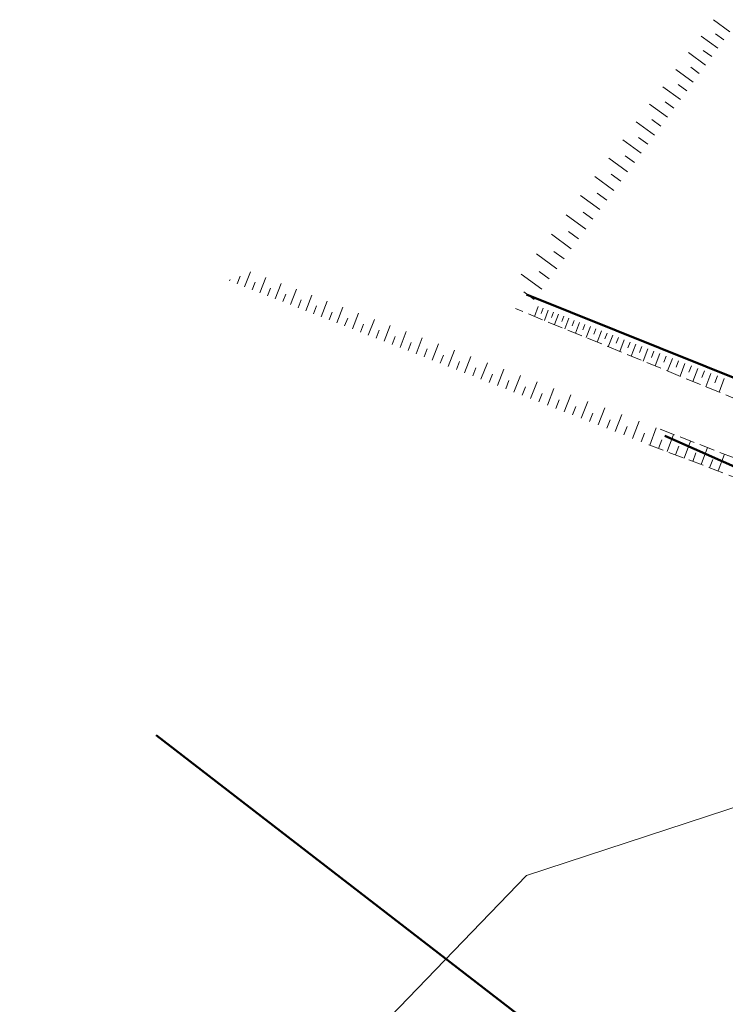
# Model space of a CAD drawing. Header units: metres. Extents: x 7389918 to 7395901, y 5992959 to 5996029.
# Tile 12 of 66: x 7391078 to 7391136, y 5993991 to 5994072. Entities that reach past the tile are written whole.
import ezdxf

# ---------------------------------------------------------------- set-up
doc = ezdxf.new("R2010")
doc.units = ezdxf.units.M
doc.header["$MEASUREMENT"] = 0
for name, pattern in [('1', [0]), ('2', [1.5, 1, -0.5]), ('2_1', [0]), ('2_OTRK', [1.75, 1.25, -0.5]), ('2_OTRKG', [1.75, 1.25, -0.5]), ('4_SUWP', [0])]:
    doc.linetypes.add(name, pattern=pattern)
for name, color, linetype, lineweight in [('Dzialki', 7, '1', 18), ('GRANICE_ZLE_L_0', 2, '1', 50), ('OTR_L_1', 7, '2_OTRK', 18), ('SUWP_L_0', 5, '4_SUWP', 18)]:
    doc.layers.add(name, color=color, linetype=linetype, lineweight=lineweight)
doc.layers.add('Kontury', color=7, linetype='2', lineweight=18, true_color=0x008000)
doc.layers.add('Uzytki', color=7, linetype='2', lineweight=18, true_color=0x008000)

msp = doc.modelspace()

# ---------------------------------------------------------------- linework, layer by layer
at = {"layer": 'Dzialki'}
for p, q in [((7391174.33, 5994027.54), (7391119.28, 5994049.63)), ((7391130.64, 5994038.05), (7391170.49, 5994020.21)), ((7391136.8, 5993976.53), (7391088.91, 5994013.5))]:
    msp.add_line(p, q, dxfattribs=at)
at = {"layer": 'GRANICE_ZLE_L_0'}
for p, q in [((7391174.33, 5994027.54), (7391119.28, 5994049.63)), ((7391130.64, 5994038.05), (7391170.49, 5994020.21)), ((7391136.8, 5993976.53), (7391088.91, 5994013.5))]:
    msp.add_line(p, q, dxfattribs=at)
at = {"layer": 'Kontury'}
for p, q in [((7391119.28, 5994049.63), (7391174.33, 5994027.54)), ((7391130.64, 5994038.05), (7391170.49, 5994020.21))]:
    msp.add_line(p, q, dxfattribs=at)
at = {"layer": 'OTR_L_1', "linetype": '2_1'}
for p, q in [((7391135.967, 5994071.19), (7391134.615, 5994072.178)), ((7391135.473, 5994070.514), (7391134.792, 5994071.012)), ((7391134.975, 5994069.833), (7391133.602, 5994070.836)), ((7391133.968, 5994068.454), (7391132.572, 5994069.473)), ((7391134.474, 5994069.146), (7391133.781, 5994069.652)), ((7391132.944, 5994067.053), (7391131.526, 5994068.089)), ((7391133.458, 5994067.756), (7391132.755, 5994068.27)), ((7391131.904, 5994065.629), (7391130.464, 5994066.682)), ((7391132.426, 5994066.344), (7391131.712, 5994066.866)), ((7391131.378, 5994064.909), (7391130.652, 5994065.44)), ((7391130.847, 5994064.183), (7391129.384, 5994065.253)), ((7391129.774, 5994062.714), (7391128.287, 5994063.8)), ((7391130.313, 5994063.451), (7391129.575, 5994063.99)), ((7391128.683, 5994061.221), (7391127.172, 5994062.325)), ((7391129.23, 5994061.97), (7391128.481, 5994062.518)), ((7391127.575, 5994059.704), (7391126.04, 5994060.826)), ((7391128.131, 5994060.466), (7391127.37, 5994061.022)), ((7391126.449, 5994058.163), (7391124.889, 5994059.303)), ((7391127.014, 5994058.937), (7391126.24, 5994059.502)), ((7391125.305, 5994056.598), (7391123.72, 5994057.755)), ((7391125.879, 5994057.383), (7391125.093, 5994057.958)), ((7391124.142, 5994055.007), (7391122.532, 5994056.183)), ((7391124.726, 5994055.805), (7391123.927, 5994056.389)), ((7391122.961, 5994053.391), (7391121.326, 5994054.586)), ((7391123.554, 5994054.202), (7391122.743, 5994054.795)), ((7391121.761, 5994051.749), (7391120.1, 5994052.963)), ((7391122.364, 5994052.573), (7391121.54, 5994053.175)), ((7391094.938, 5994050.751), (7391094.982, 5994050.864)), ((7391095.555, 5994050.509), (7391095.796, 5994051.126)), ((7391096.173, 5994050.268), (7391096.657, 5994051.505)), ((7391097.416, 5994049.782), (7391097.902, 5994051.026)), ((7391120.542, 5994050.08), (7391118.854, 5994051.314)), ((7391121.154, 5994050.918), (7391120.317, 5994051.53)), ((7391096.794, 5994050.025), (7391097.036, 5994050.645)), ((7391098.04, 5994049.538), (7391098.284, 5994050.162)), ((7391098.665, 5994049.293), (7391099.155, 5994050.544)), ((7391099.922, 5994048.802), (7391100.414, 5994050.06)), ((7391099.293, 5994049.048), (7391099.538, 5994049.675)), ((7391101.185, 5994048.308), (7391101.68, 5994049.573)), ((7391119.926, 5994049.236), (7391119.075, 5994049.858)), ((7391100.553, 5994048.555), (7391100.799, 5994049.186)), ((7391101.819, 5994048.06), (7391102.067, 5994048.694)), ((7391102.455, 5994047.811), (7391102.953, 5994049.084)), ((7391103.733, 5994047.312), (7391104.233, 5994048.591)), ((7391120.248, 5994048.662), (7391119.93, 5994047.842)), ((7391120.658, 5994048.502), (7391120.498, 5994048.088)), ((7391103.093, 5994047.562), (7391103.343, 5994048.2)), ((7391104.374, 5994047.061), (7391104.625, 5994047.703)), ((7391105.017, 5994046.81), (7391105.52, 5994048.096)), ((7391106.309, 5994046.305), (7391106.814, 5994047.598)), ((7391121.072, 5994048.342), (7391120.748, 5994047.506)), ((7391121.49, 5994048.179), (7391121.326, 5994047.758)), ((7391121.912, 5994048.016), (7391121.581, 5994047.164)), ((7391122.338, 5994047.85), (7391122.171, 5994047.42)), ((7391122.768, 5994047.683), (7391122.431, 5994046.815)), ((7391105.662, 5994046.558), (7391105.914, 5994047.203)), ((7391107.607, 5994045.797), (7391108.116, 5994047.098)), ((7391123.202, 5994047.515), (7391123.032, 5994047.076)), ((7391123.64, 5994047.344), (7391123.296, 5994046.46)), ((7391124.082, 5994047.173), (7391123.909, 5994046.726)), ((7391124.529, 5994046.999), (7391124.179, 5994046.098)), ((7391124.98, 5994046.824), (7391124.803, 5994046.369)), ((7391106.957, 5994046.051), (7391107.211, 5994046.7)), ((7391108.259, 5994045.542), (7391108.514, 5994046.194)), ((7391108.913, 5994045.287), (7391109.425, 5994046.594)), ((7391110.226, 5994044.773), (7391110.741, 5994046.088)), ((7391125.435, 5994046.647), (7391125.078, 5994045.729)), ((7391125.894, 5994046.469), (7391125.714, 5994046.005)), ((7391126.358, 5994046.289), (7391125.994, 5994045.352)), ((7391126.826, 5994046.107), (7391126.643, 5994045.634)), ((7391109.569, 5994045.03), (7391109.825, 5994045.686)), ((7391110.886, 5994044.516), (7391111.143, 5994045.175)), ((7391111.547, 5994044.257), (7391112.064, 5994045.579)), ((7391127.299, 5994045.924), (7391126.928, 5994044.969)), ((7391127.776, 5994045.738), (7391127.589, 5994045.256)), ((7391128.258, 5994045.551), (7391127.88, 5994044.578)), ((7391128.744, 5994045.362), (7391128.554, 5994044.871)), ((7391129.235, 5994045.172), (7391128.85, 5994044.18)), ((7391112.21, 5994043.998), (7391112.469, 5994044.661)), ((7391112.875, 5994043.738), (7391113.394, 5994045.068)), ((7391114.21, 5994043.216), (7391114.732, 5994044.553)), ((7391129.731, 5994044.979), (7391129.536, 5994044.479)), ((7391130.231, 5994044.785), (7391129.839, 5994043.775)), ((7391130.736, 5994044.589), (7391130.538, 5994044.079)), ((7391131.246, 5994044.391), (7391130.846, 5994043.361)), ((7391113.541, 5994043.477), (7391113.802, 5994044.144)), ((7391114.88, 5994042.954), (7391115.142, 5994043.624)), ((7391115.552, 5994042.691), (7391116.078, 5994044.036)), ((7391131.761, 5994044.191), (7391131.559, 5994043.671)), ((7391132.281, 5994043.989), (7391131.873, 5994042.94)), ((7391132.805, 5994043.785), (7391132.6, 5994043.255)), ((7391133.335, 5994043.579), (7391132.92, 5994042.51)), ((7391116.226, 5994042.428), (7391116.489, 5994043.102)), ((7391116.902, 5994042.164), (7391117.43, 5994043.515)), ((7391118.259, 5994041.633), (7391118.791, 5994042.992)), ((7391133.87, 5994043.372), (7391133.66, 5994042.832)), ((7391134.409, 5994043.162), (7391133.986, 5994042.072)), ((7391134.954, 5994042.951), (7391134.741, 5994042.4)), ((7391135.504, 5994042.737), (7391135.073, 5994041.626)), ((7391117.58, 5994041.899), (7391117.845, 5994042.576)), ((7391118.941, 5994041.366), (7391119.207, 5994042.048)), ((7391119.624, 5994041.099), (7391120.158, 5994042.466)), ((7391120.996, 5994040.563), (7391121.534, 5994041.937)), ((7391120.309, 5994040.831), (7391120.577, 5994041.517)), ((7391122.376, 5994040.023), (7391122.917, 5994041.405)), ((7391121.685, 5994040.293), (7391121.955, 5994040.982)), ((7391123.069, 5994039.752), (7391123.34, 5994040.445)), ((7391123.764, 5994039.481), (7391124.307, 5994040.87)), ((7391125.159, 5994038.935), (7391125.706, 5994040.332)), ((7391124.461, 5994039.208), (7391124.733, 5994039.905)), ((7391126.562, 5994038.387), (7391127.112, 5994039.792)), ((7391125.86, 5994038.661), (7391126.134, 5994039.362)), ((7391127.267, 5994038.111), (7391127.542, 5994038.816)), ((7391127.973, 5994037.835), (7391128.526, 5994039.248)), ((7391129.392, 5994037.281), (7391129.932, 5994038.707)), ((7391128.682, 5994037.558), (7391128.958, 5994038.267)), ((7391130.809, 5994036.744), (7391131.346, 5994038.158)), ((7391130.102, 5994037.012), (7391130.371, 5994037.722)), ((7391131.514, 5994036.477), (7391131.781, 5994037.181)), ((7391132.215, 5994036.211), (7391132.747, 5994037.614)), ((7391132.913, 5994035.946), (7391133.178, 5994036.645)), ((7391133.609, 5994035.683), (7391134.136, 5994037.073)), ((7391134.99, 5994035.159), (7391135.513, 5994036.538)), ((7391134.301, 5994035.42), (7391134.563, 5994036.113))]:
    msp.add_line(p, q, dxfattribs=at)
at = {"layer": 'OTR_L_1', "linetype": '2_OTRK'}
for p, q in [((7391175.638, 5994024.977), (7391118.388, 5994048.474)), ((7391130.244, 5994038.587), (7391170.914, 5994022.77))]:
    msp.add_line(p, q, dxfattribs=at)
at = {"layer": 'OTR_L_1', "linetype": '2_OTRKG'}
msp.add_line((7391171.399, 5994021.357), (7391129.328, 5994037.305), dxfattribs=at)
at = {"layer": 'SUWP_L_0', "linetype": '4_SUWP'}
for p, q in [((7391119.281, 5994001.98), (7391164.879, 5994016.939)), ((7391077.726, 5993958.896), (7391119.281, 5994001.98))]:
    msp.add_line(p, q, dxfattribs=at)
at = {"layer": 'Uzytki'}
for p, q in [((7391119.28, 5994049.63), (7391174.33, 5994027.54)), ((7391130.64, 5994038.05), (7391170.49, 5994020.21))]:
    msp.add_line(p, q, dxfattribs=at)

doc.saveas('drawing.dxf')
